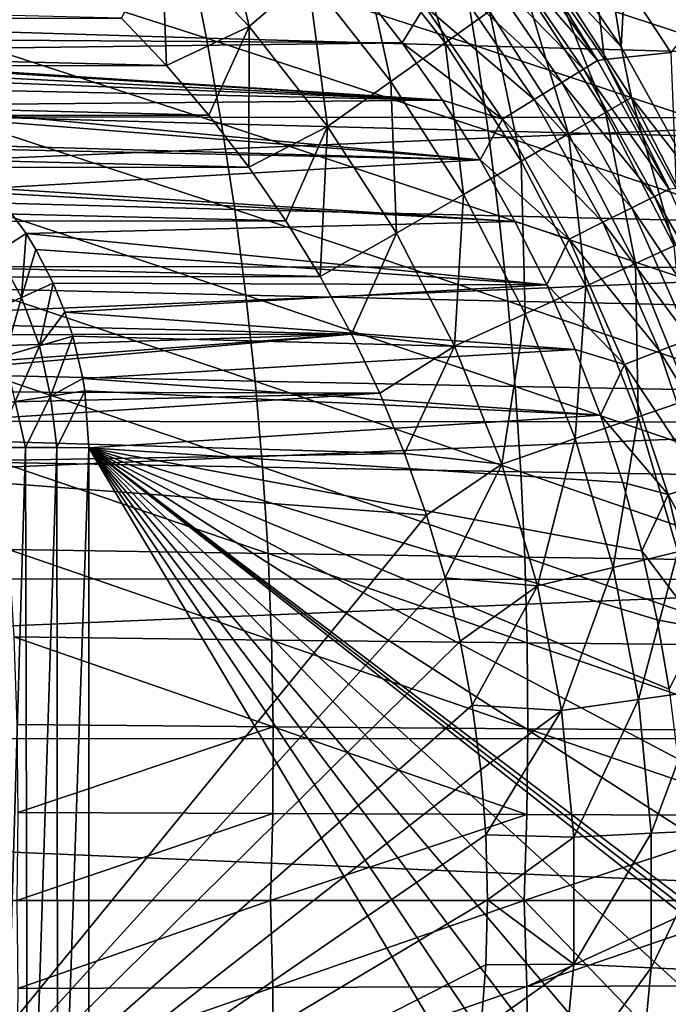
# Model space of a CAD drawing. Header units: metres. Extents: x -31 to 127, y -24 to 31.
# Tile 76 of 150: x 10 to 18, y -1 to 11. Entities that reach past the tile are written whole.
import ezdxf

# ---------------------------------------------------------------- set-up
doc = ezdxf.new("R2010")
doc.units = ezdxf.units.M
doc.layers.add('solid_12_381_041_XXX', color=7, linetype='CONTINUOUS')

msp = doc.modelspace()

# ---------------------------------------------------------------- linework, layer by layer
at = {"layer": 'solid_12_381_041_XXX'}
for points in [[(16.34893, 17.569315, 115.500305), (16.367811, 12.342764, 115.500305), (17.435272, 10.781229, 115.500305)], [(17.731642, 16.17366, 115.500305), (16.34893, 17.569315, 115.500305), (17.435272, 10.781229, 115.500305)], [(17.731642, 16.17366, 115.500305), (17.435272, 10.781229, 115.500305), (18.355207, 9.128816, 115.500305)], [(18.99675, 14.666215, 115.500305), (17.731642, 16.17366, 115.500305), (18.355207, 9.128816, 115.500305)], [(11.632472, 12.199505, 125.583511), (12.739431, 11.038534, 125.583511), (12.309049, 12.908998, 124.063568)], [(12.739431, 11.038534, 125.583511), (13.480384, 11.680503, 124.063568), (12.309049, 12.908998, 124.063568)], [(14.114502, 12.229958, 122.461281), (15.213117, 10.832919, 122.461281), (14.636632, 12.682371, 120.789749)], [(15.213117, 10.832919, 122.461281), (15.775886, 11.233653, 120.789749), (14.636632, 12.682371, 120.789749)], [(17.435272, 10.781229, 115.500305), (16.367811, 12.342764, 115.500305), (16.521877, 11.764932, 117.29406)], [(11.632472, 12.199505, 125.583511), (11.130321, 11.14349, 127.000305), (11.695873, 10.547402, 127.000305)], [(11.632472, 12.199505, 125.583511), (11.695873, 10.547402, 127.000305), (12.739431, 11.038534, 125.583511)], [(13.480384, 11.680503, 124.063568), (14.52964, 10.346229, 124.063568), (14.114502, 12.229958, 122.461281)], [(14.52964, 10.346229, 124.063568), (15.213117, 10.832919, 122.461281), (14.114502, 12.229958, 122.461281)], [(17.037016, 12.277626, 119.262741), (17.225529, 10.621024, 141.120102), (16.175859, 12.16004, 141.120102)], [(17.037016, 12.277626, 119.262741), (18.063066, 10.711005, 119.262741), (17.225529, 10.621024, 141.120102)], [(18.529585, 11.293277, 118.050301), (18.063066, 10.711005, 119.262741), (17.037016, 12.277626, 119.262741)], [(12.202202, 10.89162, 145.999588), (8.496673, 12.079617, 145.900314), (8.748806, 10.995528, 145.956421)], [(12.202202, 10.89162, 145.999588), (11.98758, 11.969411, 145.94072), (8.496673, 12.079617, 145.900314)], [(16.083645, 12.145804, 141.621948), (17.135708, 10.609982, 141.621948), (15.918093, 12.020785, 142.08902)], [(16.083645, 12.145804, 141.621948), (16.175859, 12.16004, 141.120102), (17.135708, 10.609982, 141.621948)], [(17.135708, 10.609982, 141.621948), (16.175859, 12.16004, 141.120102), (17.225529, 10.621024, 141.120102)], [(15.600815, 10.793581, 146.033676), (11.98758, 11.969411, 145.94072), (12.202202, 10.89162, 145.999588)], [(15.600815, 10.793581, 146.033676), (15.423904, 11.865052, 145.972565), (11.98758, 11.969411, 145.94072)], [(15.918093, 12.020785, 142.08902), (16.959326, 10.500771, 142.08902), (15.663479, 11.82851, 142.488266)], [(17.135708, 10.609982, 141.621948), (16.959326, 10.500771, 142.08902), (15.918093, 12.020785, 142.08902)], [(15.663479, 11.82851, 142.488266), (16.688059, 10.332808, 142.488266), (15.33643, 11.581533, 142.793625)], [(18.957104, 10.702582, 146.059418), (15.423904, 11.865052, 145.972565), (15.600815, 10.793581, 146.033676)], [(18.957104, 10.702582, 146.059418), (18.818058, 11.767709, 145.996582), (15.423904, 11.865052, 145.972565)], [(16.959326, 10.500771, 142.08902), (16.688059, 10.332808, 142.488266), (15.663479, 11.82851, 142.488266)], [(20.950609, 11.706403, -4), (-21.85174, 9.92356, -4), (-20.927883, 11.746752, -4)], [(21.869787, 9.883553, -4), (-21.85174, 9.92356, -4), (20.950609, 11.706403, -4)], [(-14.528893, 11.024643, 143.050308), (-13.974196, 11.719652, 143.050308), (14.127612, 11.534323, 143.050308)], [(16.213346, 11.545154, 119.06263), (17.237362, 9.951709, 119.06263), (16.521877, 11.764932, 117.29406)], [(17.435272, 10.781229, 115.500305), (16.521877, 11.764932, 117.29406), (17.565388, 10.141165, 117.29406)], [(17.237362, 9.951709, 119.06263), (17.565388, 10.141165, 117.29406), (16.521877, 11.764932, 117.29406)], [(-10.571692, 11.674897, 127.000305), (-11.164329, 11.109413, 127.000305), (11.130321, 11.14349, 127.000305)], [(12.739431, 11.038534, 125.583511), (13.731021, 9.777596, 125.583504), (13.480384, 11.680503, 124.063568)], [(13.731021, 9.777596, 125.583504), (14.52964, 10.346229, 124.063568), (13.480384, 11.680503, 124.063568)], [(15.33643, 11.581533, 142.793625), (16.339617, 10.117062, 142.793625), (14.958301, 11.295984, 142.985138)], [(16.688059, 10.332808, 142.488266), (16.339617, 10.117062, 142.793625), (15.33643, 11.581533, 142.793625)], [(-14.528893, 11.024643, 143.050308), (14.127612, 11.534323, 143.050308), (14.672619, 10.832518, 143.050308)], [(14.958301, 11.295984, 142.985138), (14.672619, 10.832518, 143.050308), (14.127612, 11.534323, 143.050308)], [(15.775886, 11.233653, 120.789749), (16.772272, 9.683202, 120.789749), (16.213346, 11.545154, 119.06263)], [(16.772272, 9.683202, 120.789749), (17.237362, 9.951709, 119.06263), (16.213346, 11.545154, 119.06263)], [(14.958301, 11.295984, 142.985138), (15.936753, 9.86762, 142.985138), (14.672619, 10.832518, 143.050308)], [(16.339617, 10.117062, 142.793625), (15.936753, 9.86762, 142.985138), (14.958301, 11.295984, 142.985138)], [(15.213117, 10.832919, 122.461281), (16.17396, 9.337777, 122.461281), (15.775886, 11.233653, 120.789749)], [(16.17396, 9.337777, 122.461281), (16.772272, 9.683202, 120.789749), (15.775886, 11.233653, 120.789749)], [(-11.164329, 11.109413, 127.000305), (-11.727721, 10.512166, 127.000305), (11.695873, 10.547402, 127.000305)], [(-11.164329, 11.109413, 127.000305), (11.695873, 10.547402, 127.000305), (11.130321, 11.14349, 127.000305)], [(5.719479, 10.718798, 143.050308), (-14.528893, 11.024643, 143.050308), (14.672619, 10.832518, 143.050308)], [(12.392485, 9.811762, 146.05278), (8.748806, 10.995528, 145.956421), (8.974356, 9.908628, 146.007141)], [(12.392485, 9.811762, 146.05278), (12.202202, 10.89162, 145.999588), (8.748806, 10.995528, 145.956421)], [(12.739431, 11.038534, 125.583511), (11.695873, 10.547402, 127.000305), (12.233431, 9.918649, 127.000305)], [(12.739431, 11.038534, 125.583511), (12.233431, 9.918649, 127.000305), (12.737871, 9.262814, 127.000305)], [(12.739431, 11.038534, 125.583511), (12.737871, 9.262814, 127.000305), (13.731021, 9.777596, 125.583504)], [(5.719479, 10.718798, 143.050308), (14.672619, 10.832518, 143.050308), (15.181378, 10.10682, 143.050308)], [(15.756668, 9.720675, 146.088898), (12.202202, 10.89162, 145.999588), (12.392485, 9.811762, 146.05278)], [(15.756668, 9.720675, 146.088898), (15.600815, 10.793581, 146.033676), (12.202202, 10.89162, 145.999588)], [(14.52964, 10.346229, 124.063568), (15.447315, 8.918259, 124.063568), (15.213117, 10.832919, 122.461281)], [(15.936753, 9.86762, 142.985138), (15.181378, 10.10682, 143.050308), (14.672619, 10.832518, 143.050308)], [(15.447315, 8.918259, 124.063568), (16.17396, 9.337777, 122.461281), (15.213117, 10.832919, 122.461281)], [(6.430146, 10.667368, 143.050308), (5.719479, 10.718798, 143.050308), (15.181378, 10.10682, 143.050308)], [(19.079172, 9.636522, 146.116241), (15.600815, 10.793581, 146.033676), (15.756668, 9.720675, 146.088898)], [(19.079172, 9.636522, 146.116241), (18.957104, 10.702582, 146.059418), (15.600815, 10.793581, 146.033676)], [(18.063066, 10.711005, 119.262741), (18.129227, 8.992003, 141.120102), (17.225529, 10.621024, 141.120102)], [(18.355207, 9.128816, 115.500305), (17.435272, 10.781229, 115.500305), (17.565388, 10.141165, 117.29406)], [(6.594732, 10.641171, 143.050308), (6.430146, 10.667368, 143.050308), (15.181378, 10.10682, 143.050308)], [(7.121888, 10.518126, 143.050308), (6.594732, 10.641171, 143.050308), (15.181378, 10.10682, 143.050308)], [(17.135708, 10.609982, 141.621948), (18.041576, 8.983637, 141.621948), (16.959326, 10.500771, 142.08902)], [(17.135708, 10.609982, 141.621948), (17.225529, 10.621024, 141.120102), (18.041576, 8.983637, 141.621948)], [(18.041576, 8.983637, 141.621948), (17.225529, 10.621024, 141.120102), (18.129227, 8.992003, 141.120102)], [(-11.727721, 10.512166, 127.000305), (-12.262425, 9.882865, 127.000305), (12.233431, 9.918649, 127.000305)], [(-11.727721, 10.512166, 127.000305), (12.233431, 9.918649, 127.000305), (11.695873, 10.547402, 127.000305)], [(7.431747, 10.416135, 143.050308), (7.121888, 10.518126, 143.050308), (15.181378, 10.10682, 143.050308)], [(16.959326, 10.500771, 142.08902), (17.855869, 8.891167, 142.08902), (16.688059, 10.332808, 142.488266)], [(18.041576, 8.983637, 141.621948), (17.855869, 8.891167, 142.08902), (16.959326, 10.500771, 142.08902)], [(7.792314, 10.268427, 143.050308), (7.431747, 10.416135, 143.050308), (15.181378, 10.10682, 143.050308)], [(13.731021, 9.777596, 125.583504), (14.598262, 8.428114, 125.583504), (14.52964, 10.346229, 124.063568)], [(14.598262, 8.428114, 125.583504), (15.447315, 8.918259, 124.063568), (14.52964, 10.346229, 124.063568)], [(16.688059, 10.332808, 142.488266), (17.570261, 8.74895, 142.488266), (16.339617, 10.117062, 142.793625)], [(17.855869, 8.891167, 142.08902), (17.570261, 8.74895, 142.488266), (16.688059, 10.332808, 142.488266)], [(8.221713, 10.047651, 143.050308), (7.792314, 10.268427, 143.050308), (15.181378, 10.10682, 143.050308)], [(8.221713, 10.047651, 143.050308), (15.181378, 10.10682, 143.050308), (15.655266, 9.354725, 143.050308)], [(15.936753, 9.86762, 142.985138), (15.655266, 9.354725, 143.050308), (15.181378, 10.10682, 143.050308)], [(16.339617, 10.117062, 142.793625), (17.203398, 8.566275, 142.793625), (15.936753, 9.86762, 142.985138)], [(17.570261, 8.74895, 142.488266), (17.203398, 8.566275, 142.793625), (16.339617, 10.117062, 142.793625)], [(17.237362, 9.951709, 119.06263), (18.105276, 8.268142, 119.06263), (17.565388, 10.141165, 117.29406)], [(18.355207, 9.128816, 115.500305), (17.565388, 10.141165, 117.29406), (18.449825, 8.425558, 117.29406)], [(18.105276, 8.268142, 119.06263), (18.449825, 8.425558, 117.29406), (17.565388, 10.141165, 117.29406)], [(8.417195, 9.928423, 143.050308), (8.221713, 10.047651, 143.050308), (15.655266, 9.354725, 143.050308)], [(16.772272, 9.683202, 120.789749), (17.61677, 8.045059, 120.789749), (17.237362, 9.951709, 119.06263)], [(17.61677, 8.045059, 120.789749), (18.105276, 8.268142, 119.06263), (17.237362, 9.951709, 119.06263)], [(21.869787, 9.883553, -4), (-22.615068, 8.033664, -4), (-21.85174, 9.92356, -4)], [(22.628275, 7.996702, -4), (-22.615068, 8.033664, -4), (21.869787, 9.883553, -4)], [(-12.262425, 9.882865, 127.000305), (-12.763706, 9.227108, 127.000305), (12.737871, 9.262814, 127.000305)], [(-12.262425, 9.882865, 127.000305), (12.737871, 9.262814, 127.000305), (12.233431, 9.918649, 127.000305)], [(8.934406, 9.547624, 143.050308), (8.417195, 9.928423, 143.050308), (15.655266, 9.354725, 143.050308)], [(12.55843, 8.729836, 146.100311), (8.974356, 9.908628, 146.007141), (9.173322, 8.818916, 146.052475)], [(12.55843, 8.729836, 146.100311), (12.392485, 9.811762, 146.05278), (8.974356, 9.908628, 146.007141)], [(15.936753, 9.86762, 142.985138), (16.779238, 8.355068, 142.985138), (15.655266, 9.354725, 143.050308)], [(17.203398, 8.566275, 142.793625), (16.779238, 8.355068, 142.985138), (15.936753, 9.86762, 142.985138)], [(15.891463, 8.646336, 146.13826), (12.392485, 9.811762, 146.05278), (12.55843, 8.729836, 146.100311)], [(15.891463, 8.646336, 146.13826), (15.756668, 9.720675, 146.088898), (12.392485, 9.811762, 146.05278)], [(13.731021, 9.777596, 125.583504), (12.737871, 9.262814, 127.000305), (13.204413, 8.585016, 127.000305)], [(13.731021, 9.777596, 125.583504), (13.204413, 8.585016, 127.000305), (13.635844, 7.88073, 127.000305)], [(13.731021, 9.777596, 125.583504), (13.635844, 7.88073, 127.000305), (14.598262, 8.428114, 125.583504)], [(19.184263, 8.56953, 146.167038), (15.756668, 9.720675, 146.088898), (15.891463, 8.646336, 146.13826)], [(19.184263, 8.56953, 146.167038), (19.079172, 9.636522, 146.116241), (15.756668, 9.720675, 146.088898)], [(16.17396, 9.337777, 122.461281), (16.988331, 7.758072, 122.461281), (16.772272, 9.683202, 120.789749)], [(16.988331, 7.758072, 122.461281), (17.61677, 8.045059, 120.789749), (16.772272, 9.683202, 120.789749)], [(8.991052, 9.499426, 143.050308), (8.934406, 9.547624, 143.050308), (15.655266, 9.354725, 143.050308)], [(9.494438, 8.996817, 143.050308), (8.991052, 9.499426, 143.050308), (15.655266, 9.354725, 143.050308)], [(9.494438, 8.996817, 143.050308), (15.655266, 9.354725, 143.050308), (16.094971, 8.575591, 143.050308)], [(15.447315, 8.918259, 124.063568), (16.2251, 7.409524, 124.063568), (16.17396, 9.337777, 122.461281)], [(16.779238, 8.355068, 142.985138), (16.094971, 8.575591, 143.050308), (15.655266, 9.354725, 143.050308)], [(16.2251, 7.409524, 124.063568), (16.988331, 7.758072, 122.461281), (16.17396, 9.337777, 122.461281)], [(-12.763706, 9.227108, 127.000305), (-13.227138, 8.550037, 127.000305), (13.204413, 8.585016, 127.000305)], [(-12.763706, 9.227108, 127.000305), (13.204413, 8.585016, 127.000305), (12.737871, 9.262814, 127.000305)], [(9.547511, 8.93454, 143.050308), (9.494438, 8.996817, 143.050308), (16.094971, 8.575591, 143.050308)], [(18.041576, 8.983637, 141.621948), (18.793518, 7.280648, 141.621948), (17.855869, 8.891167, 142.08902)], [(9.924426, 8.423407, 143.050308), (9.547511, 8.93454, 143.050308), (16.094971, 8.575591, 143.050308)], [(9.555118, 8.187353, 143.026199), (9.547511, 8.93454, 143.050308), (9.924426, 8.423407, 143.050308)], [(14.598262, 8.428114, 125.583504), (15.3333, 7.002305, 125.583504), (15.447315, 8.918259, 124.063568)], [(15.3333, 7.002305, 125.583504), (16.2251, 7.409524, 124.063568), (15.447315, 8.918259, 124.063568)], [(17.855869, 8.891167, 142.08902), (18.600073, 7.205707, 142.08902), (17.570261, 8.74895, 142.488266)], [(18.793518, 7.280648, 141.621948), (18.600073, 7.205707, 142.08902), (17.855869, 8.891167, 142.08902)], [(12.700036, 7.645843, 146.142166), (9.173322, 8.818916, 146.052475), (9.345704, 7.726393, 146.092392)], [(12.700036, 7.645843, 146.142166), (12.55843, 8.729836, 146.100311), (9.173322, 8.818916, 146.052475)], [(16.005201, 7.570562, 146.181747), (12.55843, 8.729836, 146.100311), (12.700036, 7.645843, 146.142166)], [(16.005201, 7.570562, 146.181747), (15.891463, 8.646336, 146.13826), (12.55843, 8.729836, 146.100311)], [(17.570261, 8.74895, 142.488266), (18.302561, 7.09045, 142.488266), (17.203398, 8.566275, 142.793625)], [(18.600073, 7.205707, 142.08902), (18.302561, 7.09045, 142.488266), (17.570261, 8.74895, 142.488266)], [(-13.227138, 8.550037, 127.000305), (13.635844, 7.88073, 127.000305), (13.204413, 8.585016, 127.000305)], [(19.272379, 7.501604, 146.211807), (15.891463, 8.646336, 146.13826), (16.005201, 7.570562, 146.181747)], [(19.272379, 7.501604, 146.211807), (19.184263, 8.56953, 146.167038), (15.891463, 8.646336, 146.13826)], [(-13.227138, 8.550037, 127.000305), (-13.655254, 7.84736, 127.000305), (13.635844, 7.88073, 127.000305)], [(9.924426, 8.423407, 143.050308), (16.094971, 8.575591, 143.050308), (16.49688, 7.775537, 143.050308)], [(16.779238, 8.355068, 142.985138), (16.49688, 7.775537, 143.050308), (16.094971, 8.575591, 143.050308)], [(17.203398, 8.566275, 142.793625), (17.920408, 6.942403, 142.793625), (16.779238, 8.355068, 142.985138)], [(18.302561, 7.09045, 142.488266), (17.920408, 6.942403, 142.793625), (17.203398, 8.566275, 142.793625)], [(9.555118, 8.187353, 143.026199), (9.924426, 8.423407, 143.050308), (9.867516, 7.615724, 143.026184)], [(9.867516, 7.615724, 143.026184), (9.924426, 8.423407, 143.050308), (10.047572, 8.221849, 143.050308)], [(10.047572, 8.221849, 143.050308), (9.924426, 8.423407, 143.050308), (16.49688, 7.775537, 143.050308)], [(14.598262, 8.428114, 125.583504), (13.635844, 7.88073, 127.000305), (14.031597, 7.152158, 127.000305)], [(14.598262, 8.428114, 125.583504), (14.031597, 7.152158, 127.000305), (15.3333, 7.002305, 125.583504)], [(16.779238, 8.355068, 142.985138), (17.478569, 6.771234, 142.985138), (16.49688, 7.775537, 143.050308)], [(17.920408, 6.942403, 142.793625), (17.478569, 6.771234, 142.985138), (16.779238, 8.355068, 142.985138)], [(9.867516, 7.615724, 143.026184), (10.047572, 8.221849, 143.050308), (10.265488, 7.798761, 143.050308)], [(10.265488, 7.798761, 143.050308), (10.047572, 8.221849, 143.050308), (16.49688, 7.775537, 143.050308)], [(17.61677, 8.045059, 120.789749), (18.301727, 6.334061, 120.789749), (18.105276, 8.268142, 119.06263)], [(9.555118, 8.187353, 143.026199), (9.867516, 7.615724, 143.026184), (9.45789, 7.428498, 142.950287)], [(22.628275, 7.996702, -4), (-23.217838, 6.074059, -4), (-22.615068, 8.033664, -4)], [(23.225943, 6.042967, -4), (-23.217838, 6.074059, -4), (22.628275, 7.996702, -4)], [(16.988331, 7.758072, 122.461281), (17.648853, 6.108109, 122.461281), (17.61677, 8.045059, 120.789749)], [(17.648853, 6.108109, 122.461281), (18.301727, 6.334061, 120.789749), (17.61677, 8.045059, 120.789749)], [(-13.655254, 7.84736, 127.000305), (-14.047579, 7.121025, 127.000305), (14.031597, 7.152158, 127.000305)], [(-13.655254, 7.84736, 127.000305), (14.031597, 7.152158, 127.000305), (13.635844, 7.88073, 127.000305)], [(12.817305, 6.559782, 146.178345), (9.345704, 7.726393, 146.092392), (9.491503, 6.631058, 146.126938)], [(12.817305, 6.559782, 146.178345), (12.700036, 7.645843, 146.142166), (9.345704, 7.726393, 146.092392)], [(9.867516, 7.615724, 143.026184), (10.265488, 7.798761, 143.050308), (10.095038, 7.005361, 143.026154)], [(10.095038, 7.005361, 143.026154), (10.265488, 7.798761, 143.050308), (10.416093, 7.431862, 143.050308)], [(10.416093, 7.431862, 143.050308), (10.265488, 7.798761, 143.050308), (16.49688, 7.775537, 143.050308)], [(10.416093, 7.431862, 143.050308), (16.49688, 7.775537, 143.050308), (16.857378, 6.960681, 143.050308)], [(16.2251, 7.409524, 124.063568), (16.855947, 5.833689, 124.063568), (16.988331, 7.758072, 122.461281)], [(17.478569, 6.771234, 142.985138), (16.857378, 6.960681, 143.050308), (16.49688, 7.775537, 143.050308)], [(16.855947, 5.833689, 124.063568), (17.648853, 6.108109, 122.461281), (16.988331, 7.758072, 122.461281)], [(9.45789, 7.428498, 142.950287), (9.867516, 7.615724, 143.026184), (9.662662, 6.878326, 142.95015)], [(9.867516, 7.615724, 143.026184), (10.095038, 7.005361, 143.026154), (9.662662, 6.878326, 142.95015)], [(16.097881, 6.493355, 146.21936), (12.700036, 7.645843, 146.142166), (12.817305, 6.559782, 146.178345)], [(16.097881, 6.493355, 146.21936), (16.005201, 7.570562, 146.181747), (12.700036, 7.645843, 146.142166)], [(19.343515, 6.432745, 146.250565), (16.005201, 7.570562, 146.181747), (16.097881, 6.493355, 146.21936)], [(19.343515, 6.432745, 146.250565), (19.272379, 7.501604, 146.211807), (16.005201, 7.570562, 146.181747)], [(10.095038, 7.005361, 143.026154), (10.416093, 7.431862, 143.050308), (10.516244, 7.128299, 143.050308)], [(10.516244, 7.128299, 143.050308), (10.416093, 7.431862, 143.050308), (16.857378, 6.960681, 143.050308)], [(15.3333, 7.002305, 125.583504), (15.929479, 5.513082, 125.583504), (16.2251, 7.409524, 124.063568)], [(15.929479, 5.513082, 125.583504), (16.855947, 5.833689, 124.063568), (16.2251, 7.409524, 124.063568)], [(-14.047579, 7.121025, 127.000305), (-5.508007, 6.507855, 127.000305), (14.031597, 7.152158, 127.000305)], [(14.031597, 7.152158, 127.000305), (-5.508007, 6.507855, 127.000305), (5.508007, 6.507855, 127.000305)], [(14.031597, 7.152158, 127.000305), (5.508007, 6.507855, 127.000305), (5.890671, 6.431746, 127.000305)], [(14.388199, 6.405825, 127.000305), (14.031597, 7.152158, 127.000305), (5.890671, 6.431746, 127.000305)], [(10.095038, 7.005361, 143.026154), (10.516244, 7.128299, 143.050308), (10.233071, 6.36843, 143.026138)], [(10.233071, 6.36843, 143.026138), (10.516244, 7.128299, 143.050308), (10.641156, 6.594801, 143.050308)], [(10.641156, 6.594801, 143.050308), (10.516244, 7.128299, 143.050308), (16.857378, 6.960681, 143.050308)], [(15.3333, 7.002305, 125.583504), (14.031597, 7.152158, 127.000305), (14.388199, 6.405825, 127.000305)], [(18.302561, 7.09045, 142.488266), (18.87871, 5.371456, 142.488266), (17.920408, 6.942403, 142.793625)], [(9.662662, 6.878326, 142.95015), (10.095038, 7.005361, 143.026154), (9.786674, 6.304272, 142.950012)], [(10.095038, 7.005361, 143.026154), (10.233071, 6.36843, 143.026138), (9.786674, 6.304272, 142.950012)], [(15.3333, 7.002305, 125.583504), (14.388199, 6.405825, 127.000305), (14.703032, 5.646201, 127.000305)], [(15.3333, 7.002305, 125.583504), (14.703032, 5.646201, 127.000305), (15.929479, 5.513082, 125.583504)], [(10.641156, 6.594801, 143.050308), (16.857378, 6.960681, 143.050308), (17.176836, 6.128762, 143.050308)], [(17.478569, 6.771234, 142.985138), (17.176836, 6.128762, 143.050308), (16.857378, 6.960681, 143.050308)], [(17.920408, 6.942403, 142.793625), (18.484528, 5.259301, 142.793625), (17.478569, 6.771234, 142.985138)], [(18.87871, 5.371456, 142.488266), (18.484528, 5.259301, 142.793625), (17.920408, 6.942403, 142.793625)], [(17.478569, 6.771234, 142.985138), (18.02878, 5.12963, 142.985138), (17.176836, 6.128762, 143.050308)], [(18.484528, 5.259301, 142.793625), (18.02878, 5.12963, 142.985138), (17.478569, 6.771234, 142.985138)], [(12.910235, 5.471653, 146.208862), (9.491503, 6.631058, 146.126938), (9.610718, 5.532911, 146.156082)], [(12.910235, 5.471653, 146.208862), (12.817305, 6.559782, 146.178345), (9.491503, 6.631058, 146.126938)], [(10.233071, 6.36843, 143.026138), (10.641156, 6.594801, 143.050308), (10.666451, 6.436553, 143.050308)], [(10.666451, 6.436553, 143.050308), (10.641156, 6.594801, 143.050308), (17.176836, 6.128762, 143.050308)], [(16.169506, 5.414714, 146.251099), (12.817305, 6.559782, 146.178345), (12.910235, 5.471653, 146.208862)], [(16.169506, 5.414714, 146.251099), (16.097881, 6.493355, 146.21936), (12.817305, 6.559782, 146.178345)], [(19.397676, 5.362954, 146.28331), (16.097881, 6.493355, 146.21936), (16.169506, 5.414714, 146.251099)], [(19.397676, 5.362954, 146.28331), (19.343515, 6.432745, 146.250565), (16.097881, 6.493355, 146.21936)], [(14.388199, 6.405825, 127.000305), (5.890671, 6.431746, 127.000305), (6.215029, 6.21502, 127.000305)], [(14.388199, 6.405825, 127.000305), (6.215029, 6.21502, 127.000305), (6.431749, 5.890662, 127.000305)], [(14.703032, 5.646201, 127.000305), (14.388199, 6.405825, 127.000305), (6.431749, 5.890662, 127.000305)], [(9.786674, 6.304272, 142.950012), (10.233071, 6.36843, 143.026138), (9.918334, 5.719559, 142.969391)], [(10.233071, 6.36843, 143.026138), (10.315196, 5.719559, 143.029892), (9.918334, 5.719559, 142.969391)], [(10.233071, 6.36843, 143.026138), (10.666451, 6.436553, 143.050308), (10.315196, 5.719559, 143.029892)], [(10.315196, 5.719559, 143.029892), (10.666451, 6.436553, 143.050308), (10.718798, 5.719479, 143.050308)], [(10.718798, 5.719479, 143.050308), (10.666451, 6.436553, 143.050308), (17.176836, 6.128762, 143.050308)], [(9.786674, 6.304272, 142.950012), (9.918334, 5.719559, 142.969391), (9.532127, 5.719559, 142.870224)], [(17.648853, 6.108109, 122.461281), (18.149549, 4.402831, 122.461281), (18.301727, 6.334061, 120.789749)], [(10.718798, 5.719479, 143.050308), (17.176836, 6.128762, 143.050308), (17.456738, 5.277813, 143.050308)], [(16.855947, 5.833689, 124.063568), (17.334146, 4.205024, 124.063568), (17.648853, 6.108109, 122.461281)], [(18.02878, 5.12963, 142.985138), (17.456738, 5.277813, 143.050308), (17.176836, 6.128762, 143.050308)], [(17.334146, 4.205024, 124.063568), (18.149549, 4.402831, 122.461281), (17.648853, 6.108109, 122.461281)], [(23.225943, 6.042967, -4), (-23.651144, 4.076988, -4), (-23.217838, 6.074059, -4)], [(23.655149, 4.054073, -4), (-23.651144, 4.076988, -4), (23.225943, 6.042967, -4)], [(14.703032, 5.646201, 127.000305), (6.431749, 5.890662, 127.000305), (6.507855, 5.508007, 127.000305)], [(15.929479, 5.513082, 125.583504), (16.381399, 3.973933, 125.583504), (16.855947, 5.833689, 124.063568)], [(16.381399, 3.973933, 125.583504), (17.334146, 4.205024, 124.063568), (16.855947, 5.833689, 124.063568)], [(14.978392, 4.86752, 127.000305), (14.703032, 5.646201, 127.000305), (6.507855, 5.508007, 127.000305)], [(9.532127, 5.719559, 142.870224), (9.918334, 5.719559, 142.969391), (9.575377, -5.719559, 142.883392)], [(9.918334, 5.719559, 142.969391), (9.945551, -5.719559, 142.974854), (9.575377, -5.719559, 142.883392)], [(9.918334, 5.719559, 142.969391), (10.315196, 5.719559, 143.029892), (9.945551, -5.719559, 142.974854)], [(10.315196, 5.719559, 143.029892), (10.327926, -5.719559, 143.031158), (9.945551, -5.719559, 142.974854)], [(10.315196, 5.719559, 143.029892), (10.718798, 5.719479, 143.050308), (10.327926, -5.719559, 143.031158)], [(10.327926, -5.719559, 143.031158), (10.718798, 5.719479, 143.050308), (10.718798, -5.719484, 143.050308)], [(10.718798, 5.719479, 143.050308), (18.237942, 0, 143.050308), (18.237686, -0.096766, 143.050308)], [(10.718798, 5.719479, 143.050308), (18.215179, 0.898408, 143.050308), (18.237942, 0, 143.050308)], [(10.718798, 5.719479, 143.050308), (18.237686, -0.096766, 143.050308), (18.236916, -0.19353, 143.050308)], [(10.718798, 5.719479, 143.050308), (18.236916, -0.19353, 143.050308), (18.20425, -1.096526, 143.050308)], [(10.718798, 5.719479, 143.050308), (18.20425, -1.096526, 143.050308), (18.128487, -1.990728, 143.050308)], [(10.718798, 5.719479, 143.050308), (18.128487, -1.990728, 143.050308), (18.009626, -2.876137, 143.050308)], [(10.718798, 5.719479, 143.050308), (18.009626, -2.876137, 143.050308), (17.84767, -3.752752, 143.050308)], [(10.718798, 5.719479, 143.050308), (17.84767, -3.752752, 143.050308), (17.641508, -4.623957, 143.050308)], [(10.718798, 5.719479, 143.050308), (17.641508, -4.623957, 143.050308), (17.391512, -5.488624, 143.050308)], [(10.718798, -5.719484, 143.050308), (10.718798, 5.719479, 143.050308), (17.391512, -5.488624, 143.050308)], [(10.718798, 5.719479, 143.050308), (18.149614, 1.788723, 143.050308), (18.215179, 0.898408, 143.050308)], [(10.718798, 5.719479, 143.050308), (18.041248, 2.670947, 143.050308), (18.149614, 1.788723, 143.050308)], [(10.718798, 5.719479, 143.050308), (17.890078, 3.545078, 143.050308), (18.041248, 2.670947, 143.050308)], [(10.718798, 5.719479, 143.050308), (17.695133, 4.414398, 143.050308), (17.890078, 3.545078, 143.050308)], [(10.718798, 5.719479, 143.050308), (17.456738, 5.277813, 143.050308), (17.695133, 4.414398, 143.050308)], [(15.929479, 5.513082, 125.583504), (14.703032, 5.646201, 127.000305), (14.978392, 4.86752, 127.000305)], [(14.978392, 4.86752, 127.000305), (6.507855, 5.508007, 127.000305), (6.507855, -5.508007, 127.000305)], [(12.978828, 4.381458, 146.233719), (9.610718, 5.532911, 146.156082), (9.70335, 4.431952, 146.179825)], [(12.978828, 4.381458, 146.233719), (12.910235, 5.471653, 146.208862), (9.610718, 5.532911, 146.156082)], [(15.929479, 5.513082, 125.583504), (14.978392, 4.86752, 127.000305), (15.213288, 4.074373, 127.000305)], [(15.929479, 5.513082, 125.583504), (15.213288, 4.074373, 127.000305), (16.381399, 3.973933, 125.583504)], [(16.22007, 4.334639, 146.276962), (12.910235, 5.471653, 146.208862), (12.978828, 4.381458, 146.233719)], [(16.22007, 4.334639, 146.276962), (16.169506, 5.414714, 146.251099), (12.910235, 5.471653, 146.208862)], [(19.43486, 4.292229, 146.310028), (16.169506, 5.414714, 146.251099), (16.22007, 4.334639, 146.276962)], [(19.43486, 4.292229, 146.310028), (19.397676, 5.362954, 146.28331), (16.169506, 5.414714, 146.251099)], [(18.02878, 5.12963, 142.985138), (17.695133, 4.414398, 143.050308), (17.456738, 5.277813, 143.050308)], [(18.484528, 5.259301, 142.793625), (18.890942, 3.531329, 142.793625), (18.02878, 5.12963, 142.985138)], [(18.02878, 5.12963, 142.985138), (18.425175, 3.444262, 142.985138), (17.695133, 4.414398, 143.050308)], [(18.890942, 3.531329, 142.793625), (18.425175, 3.444262, 142.985138), (18.02878, 5.12963, 142.985138)], [(15.213288, 4.074373, 127.000305), (14.978392, 4.86752, 127.000305), (6.507855, -5.508007, 127.000305)], [(13.023083, 3.289195, 146.252884), (9.70335, 4.431952, 146.179825), (9.769398, 3.328182, 146.198181)], [(13.023083, 3.289195, 146.252884), (12.978828, 4.381458, 146.233719), (9.70335, 4.431952, 146.179825)], [(16.249578, 3.25313, 146.296951), (12.978828, 4.381458, 146.233719), (13.023083, 3.289195, 146.252884)], [(16.249578, 3.25313, 146.296951), (16.22007, 4.334639, 146.276962), (12.978828, 4.381458, 146.233719)], [(17.334146, 4.205024, 124.063568), (17.655369, 2.538278, 124.063568), (18.149549, 4.402831, 122.461281)], [(17.655369, 2.538278, 124.063568), (18.48588, 2.657681, 122.461281), (18.149549, 4.402831, 122.461281)], [(18.425175, 3.444262, 142.985138), (17.890078, 3.545078, 143.050308), (17.695133, 4.414398, 143.050308)], [(19.455067, 3.220571, 146.330719), (16.22007, 4.334639, 146.276962), (16.249578, 3.25313, 146.296951)], [(19.455067, 3.220571, 146.330719), (19.43486, 4.292229, 146.310028), (16.22007, 4.334639, 146.276962)], [(16.381399, 3.973933, 125.583504), (16.684967, 2.398795, 125.583504), (17.334146, 4.205024, 124.063568)], [(16.684967, 2.398795, 125.583504), (17.655369, 2.538278, 124.063568), (17.334146, 4.205024, 124.063568)], [(23.655149, 4.054073, -4), (-23.911116, 2.054668, -4), (-23.651144, 4.076988, -4)], [(23.912514, 2.042088, -4), (-23.911116, 2.054668, -4), (23.655149, 4.054073, -4)], [(15.40595, 3.273409, 127.000305), (15.213288, 4.074373, 127.000305), (6.507855, -5.508007, 127.000305)], [(16.381399, 3.973933, 125.583504), (15.213288, 4.074373, 127.000305), (15.40595, 3.273409, 127.000305)], [(16.381399, 3.973933, 125.583504), (15.40595, 3.273409, 127.000305), (15.555474, 2.466659, 127.000305)], [(16.381399, 3.973933, 125.583504), (15.555474, 2.466659, 127.000305), (16.684967, 2.398795, 125.583504)], [(18.425175, 3.444262, 142.985138), (18.041248, 2.670947, 143.050308), (17.890078, 3.545078, 143.050308)], [(15.555474, 2.466659, 127.000305), (15.40595, 3.273409, 127.000305), (6.507855, -5.508007, 127.000305)], [(13.042999, 2.194864, 146.266403), (9.769398, 3.328182, 146.198181), (9.808862, 2.2216, 146.211151)], [(13.042999, 2.194864, 146.266403), (13.023083, 3.289195, 146.252884), (9.769398, 3.328182, 146.198181)], [(16.258028, 2.170187, 146.311066), (13.023083, 3.289195, 146.252884), (13.042999, 2.194864, 146.266403)], [(16.258028, 2.170187, 146.311066), (16.249578, 3.25313, 146.296951), (13.023083, 3.289195, 146.252884)], [(19.458298, 2.14798, 146.345413), (16.249578, 3.25313, 146.296951), (16.258028, 2.170187, 146.311066)], [(19.458298, 2.14798, 146.345413), (19.455067, 3.220571, 146.330719), (16.249578, 3.25313, 146.296951)], [(17.655369, 2.538278, 124.063568), (17.816702, 0.848545, 124.063568), (18.48588, 2.657681, 122.461281)], [(17.816702, 0.848545, 124.063568), (18.654802, 0.888462, 122.461281), (18.48588, 2.657681, 122.461281)], [(16.684967, 2.398795, 125.583504), (16.837437, 0.801934, 125.583504), (17.655369, 2.538278, 124.063568)], [(16.837437, 0.801934, 125.583504), (17.816702, 0.848545, 124.063568), (17.655369, 2.538278, 124.063568)], [(15.662899, 1.649379, 127.000305), (15.555474, 2.466659, 127.000305), (6.507855, -5.508007, 127.000305)], [(16.684967, 2.398795, 125.583504), (15.555474, 2.466659, 127.000305), (15.662899, 1.649379, 127.000305)], [(16.684967, 2.398795, 125.583504), (15.662899, 1.649379, 127.000305), (15.72787, 0.827507, 127.000305)], [(16.684967, 2.398795, 125.583504), (15.72787, 0.827507, 127.000305), (16.837437, 0.801934, 125.583504)], [(13.042999, 2.194864, 146.266403), (9.808862, 2.2216, 146.211151), (9.821742, 1.112206, 146.218719)], [(13.038577, 1.098466, 146.274246), (13.042999, 2.194864, 146.266403), (9.821742, 1.112206, 146.218719)], [(16.245422, 1.085811, 146.319321), (13.042999, 2.194864, 146.266403), (13.038577, 1.098466, 146.274246)], [(16.245422, 1.085811, 146.319321), (16.258028, 2.170187, 146.311066), (13.042999, 2.194864, 146.266403)], [(19.44455, 1.074457, 146.354065), (16.258028, 2.170187, 146.311066), (16.245422, 1.085811, 146.319321)], [(19.44455, 1.074457, 146.354065), (19.458298, 2.14798, 146.345413), (16.258028, 2.170187, 146.311066)], [(-23.911116, 2.054668, -4), (24, 0, -4), (-24, 0, -4)], [(23.912514, 2.042088, -4), (24, 0, -4), (-23.911116, 2.054668, -4)], [(15.72787, 0.827507, 127.000305), (15.662899, 1.649379, 127.000305), (6.507855, -5.508007, 127.000305)], [(13.038577, 1.098466, 146.274246), (9.821742, 1.112206, 146.218719), (9.80798, 0, 146.220886)], [(13.009742, 0, 146.276413), (13.038577, 1.098466, 146.274246), (9.80798, 0, 146.220886)], [(16.245422, 1.085811, 146.319321), (13.038577, 1.098466, 146.274246), (13.009742, 0, 146.276413)], [(16.211708, 0, 146.321686), (16.245422, 1.085811, 146.319321), (13.009742, 0, 146.276413)], [(19.44455, 1.074457, 146.354065), (16.245422, 1.085811, 146.319321), (16.211708, 0, 146.321686)], [(18.604141, 0, 146.348831), (19.44455, 1.074457, 146.354065), (16.211708, 0, 146.321686)], [(17.816687, -0.848873, 124.063568), (18.654787, -0.888803, 122.461281), (18.654802, 0.888462, 122.461281)], [(17.816702, 0.848545, 124.063568), (17.816687, -0.848873, 124.063568), (18.654802, 0.888462, 122.461281)], [(15.749949, 0.007496, 127.000305), (15.72787, 0.827507, 127.000305), (6.507855, -5.508007, 127.000305)], [(16.837437, 0.801934, 125.583504), (15.72787, 0.827507, 127.000305), (15.749949, 0.007496, 127.000305)], [(16.837437, 0.801934, 125.583504), (15.749949, 0.007496, 127.000305), (16.837425, -0.80219, 125.583504)], [(16.837425, -0.80219, 125.583504), (17.816687, -0.848873, 124.063568), (17.816702, 0.848545, 124.063568)], [(16.837437, 0.801934, 125.583504), (16.837425, -0.80219, 125.583504), (17.816702, 0.848545, 124.063568)], [(-24, 0, -4), (24, 0, -4), (23.911116, -2.054668, -4)], [(-24, 0, -4), (23.911116, -2.054668, -4), (-23.912514, -2.042088, -4)], [(15.728741, -0.812231, 127.000305), (15.749949, 0.007496, 127.000305), (6.507855, -5.508007, 127.000305)], [(9.82174, -1.112169, 146.218719), (13.009742, 0, 146.276413), (9.80798, 0, 146.220886)], [(9.82174, -1.112169, 146.218719), (13.038575, -1.098437, 146.274246), (13.009742, 0, 146.276413)], [(13.038575, -1.098437, 146.274246), (16.211708, 0, 146.321686), (13.009742, 0, 146.276413)], [(13.038575, -1.098437, 146.274246), (16.24542, -1.08579, 146.319321), (16.211708, 0, 146.321686)], [(16.837425, -0.80219, 125.583504), (15.749949, 0.007496, 127.000305), (15.728741, -0.812231, 127.000305)], [(16.24542, -1.08579, 146.319321), (18.604141, 0, 146.348831), (16.211708, 0, 146.321686)], [(16.24542, -1.08579, 146.319321), (19.413797, 0, 146.356705), (18.604141, 0, 146.348831)], [(16.24542, -1.08579, 146.319321), (19.44455, -1.074444, 146.354065), (19.413797, 0, 146.356705)], [(15.664584, -1.633304, 127.000305), (15.728741, -0.812231, 127.000305), (6.507855, -5.508007, 127.000305)], [(16.837425, -0.80219, 125.583504), (15.728741, -0.812231, 127.000305), (15.664584, -1.633304, 127.000305)], [(16.837425, -0.80219, 125.583504), (15.664584, -1.633304, 127.000305), (16.684933, -2.399049, 125.583504)], [(16.837425, -0.80219, 125.583504), (16.684933, -2.399049, 125.583504), (17.816687, -0.848873, 124.063568)], [(16.684933, -2.399049, 125.583504), (17.655321, -2.538603, 124.063568), (17.816687, -0.848873, 124.063568)], [(17.816687, -0.848873, 124.063568), (17.655321, -2.538603, 124.063568), (18.654787, -0.888803, 122.461281)], [(17.655321, -2.538603, 124.063568), (18.485832, -2.658018, 122.461281), (18.654787, -0.888803, 122.461281)], [(9.808862, -2.221527, 146.211151), (13.042998, -2.194807, 146.266403), (13.038575, -1.098437, 146.274246)], [(9.82174, -1.112169, 146.218719), (9.808862, -2.221527, 146.211151), (13.038575, -1.098437, 146.274246)], [(13.038575, -1.098437, 146.274246), (13.042998, -2.194807, 146.266403), (16.24542, -1.08579, 146.319321)], [(13.042998, -2.194807, 146.266403), (16.258028, -2.170146, 146.311066), (16.24542, -1.08579, 146.319321)], [(16.24542, -1.08579, 146.319321), (16.258028, -2.170146, 146.311066), (19.44455, -1.074444, 146.354065)], [(16.258028, -2.170146, 146.311066), (19.458298, -2.147954, 146.345413), (19.44455, -1.074444, 146.354065)]]:
    msp.add_3dface(points, dxfattribs=at)

doc.saveas('drawing.dxf')
